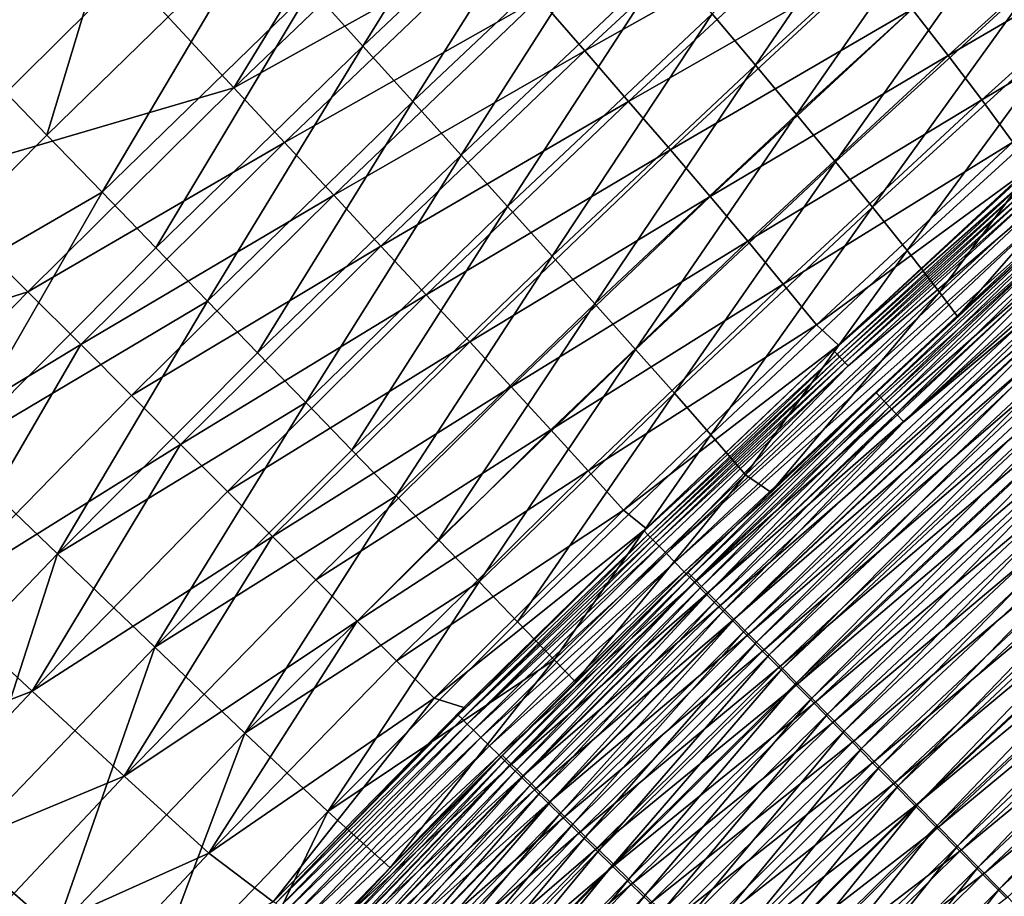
# Model space of a CAD drawing. Header units: metres. Extents: x -1 to 1402, y -1402 to 1.
# Tile 184 of 256: x 330 to 378, y -360 to -317. Entities that reach past the tile are written whole.
import ezdxf

# ---------------------------------------------------------------- set-up
doc = ezdxf.new("R2010")
doc.units = ezdxf.units.M

msp = doc.modelspace()

# ---------------------------------------------------------------- linework, layer by layer
at = {"layer": 'None0'}
for points in [[(344.013672, -315.056915, -171.683777), (346.572144, -317.906158, -199.62941), (354.516296, -305.131409, -171.711655)], [(346.572144, -317.906158, -199.62941), (356.975952, -308.079315, -199.659653), (354.516296, -305.131409, -171.711655)], [(335.882446, -305.911194, -87.991936), (325.167816, -316.358795, -87.975571), (330.919159, -322.317566, -143.732681)], [(335.882446, -305.911194, -87.991936), (330.919159, -322.317566, -143.732681), (341.37677, -312.108093, -143.758804)], [(348.050415, -307.12262, -172.128601), (340.185028, -319.972504, -200.031616), (334.899536, -314.257507, -144.188202)], [(348.050415, -307.12262, -172.128601), (350.551483, -310.029449, -200.063629), (340.185028, -319.972504, -200.031616)], [(374.181641, -306.905365, -283.631592), (363.890289, -316.307709, -283.601379), (366.022156, -318.849304, -311.605499)], [(366.022156, -318.849304, -311.605499), (376.232361, -309.526855, -311.634613), (374.181641, -306.905365, -283.631592)], [(329.297455, -308.153992, -88.448021), (334.899536, -314.257507, -144.188202), (318.621613, -318.712891, -88.432182)], [(356.975952, -308.079315, -199.659653), (346.572144, -317.906158, -199.62941), (349.048889, -320.656372, -227.593948)], [(349.048889, -320.656372, -227.593948), (359.361816, -310.923889, -227.625671), (356.975952, -308.079315, -199.659653)], [(355.318848, -315.538788, -255.986374), (367.838165, -308.620697, -284.001953), (357.575714, -318.143311, -283.969574)], [(367.838165, -308.620697, -284.001953), (369.922211, -311.205597, -311.993439), (357.575714, -318.143311, -283.969574)], [(368.058624, -321.292358, -339.617035), (376.232361, -309.526855, -311.634613), (366.022156, -318.849304, -311.605499)], [(376.232361, -309.526855, -311.634613), (368.058624, -321.292358, -339.617035), (378.187592, -312.048309, -339.644287)], [(375.572968, -318.370758, -395.969177), (373.796234, -316.078888, -367.981079), (385.651276, -309.29248, -395.989105)], [(375.572968, -318.370758, -395.969177), (385.651276, -309.29248, -395.989105), (387.219818, -311.564392, -423.972809)], [(350.551483, -310.029449, -200.063629), (352.975891, -312.834503, -228.016891), (340.185028, -319.972504, -200.031616)], [(351.440582, -323.308105, -255.57489), (359.361816, -310.923889, -227.625671), (349.048889, -320.656372, -227.593948)], [(361.668396, -313.666321, -255.607224), (359.361816, -310.923889, -227.625671), (351.440582, -323.308105, -255.57489)], [(357.575714, -318.143311, -283.969574), (369.922211, -311.205597, -311.993439), (359.74173, -320.648987, -311.962097)], [(369.922211, -311.205597, -311.993439), (371.910461, -313.691101, -339.98819), (359.74173, -320.648987, -311.962097)], [(377.234497, -320.569092, -423.957916), (375.572968, -318.370758, -395.969177), (387.219818, -311.564392, -423.972809)], [(387.219818, -311.564392, -423.972809), (388.660065, -313.74704, -451.964447), (377.234497, -320.569092, -423.957916)], [(341.37677, -312.108093, -143.758804), (330.919159, -322.317566, -143.732681), (333.664246, -325.156281, -171.654205)], [(341.37677, -312.108093, -143.758804), (333.664246, -325.156281, -171.654205), (344.013672, -315.056915, -171.683777)], [(378.187592, -312.048309, -339.644287), (368.058624, -321.292358, -339.617035), (369.994476, -323.638214, -367.634369)], [(369.994476, -323.638214, -367.634369), (380.040161, -314.47171, -367.658966), (378.187592, -312.048309, -339.644287)], [(352.975891, -312.834503, -228.016891), (342.702148, -322.684326, -227.983154), (340.185028, -319.972504, -200.031616)], [(352.975891, -312.834503, -228.016891), (355.318848, -315.538788, -255.986374), (342.702148, -322.684326, -227.983154)], [(353.743866, -325.861847, -283.569336), (361.668396, -313.666321, -255.607224), (351.440582, -323.308105, -255.57489)], [(353.743866, -325.861847, -283.569336), (363.890289, -316.307709, -283.601379), (361.668396, -313.666321, -255.607224)], [(359.74173, -320.648987, -311.962097), (371.910461, -313.691101, -339.98819), (361.812195, -323.056763, -339.958923)], [(371.910461, -313.691101, -339.98819), (373.796234, -316.078888, -367.981079), (361.812195, -323.056763, -339.958923)], [(388.660065, -313.74704, -451.964447), (378.774811, -322.676422, -451.954773), (377.234497, -320.569092, -423.957916)], [(334.899536, -314.257507, -144.188202), (324.487061, -324.579193, -144.161026), (318.621613, -318.712891, -88.432182)], [(334.899536, -314.257507, -144.188202), (340.185028, -319.972504, -200.031616), (324.487061, -324.579193, -144.161026)], [(371.824493, -325.888214, -395.656616), (380.040161, -314.47171, -367.658966), (369.994476, -323.638214, -367.634369)], [(371.824493, -325.888214, -395.656616), (381.782959, -316.799133, -395.677826), (380.040161, -314.47171, -367.658966)], [(333.664246, -325.156281, -171.654205), (336.320343, -327.900574, -199.597351), (344.013672, -315.056915, -171.683777)], [(336.320343, -327.900574, -199.597351), (346.572144, -317.906158, -199.62941), (344.013672, -315.056915, -171.683777)], [(355.318848, -315.538788, -255.986374), (345.13208, -325.299286, -255.951797), (342.702148, -322.684326, -227.983154)], [(355.318848, -315.538788, -255.986374), (357.575714, -318.143311, -283.969574), (345.13208, -325.299286, -255.951797)], [(361.812195, -323.056763, -339.958923), (373.796234, -316.078888, -367.981079), (363.782379, -325.367554, -367.9552)], [(363.782379, -325.367554, -367.9552), (373.796234, -316.078888, -367.981079), (375.572968, -318.370758, -395.969177)], [(325.167816, -316.358795, -87.975571), (320.618439, -332.712006, -143.704773), (330.919159, -322.317566, -143.732681)], [(355.955475, -328.318115, -311.574524), (363.890289, -316.307709, -283.601379), (353.743866, -325.861847, -283.569336)], [(363.890289, -316.307709, -283.601379), (355.955475, -328.318115, -311.574524), (366.022156, -318.849304, -311.605499)], [(373.543335, -328.043549, -423.679688), (381.782959, -316.799133, -395.677826), (371.824493, -325.888214, -395.656616)], [(373.543335, -328.043549, -423.679688), (383.408752, -319.03241, -423.696747), (381.782959, -316.799133, -395.677826)], [(338.886444, -330.550354, -227.560333), (346.572144, -317.906158, -199.62941), (336.320343, -327.900574, -199.597351)], [(346.572144, -317.906158, -199.62941), (338.886444, -330.550354, -227.560333), (349.048889, -320.656372, -227.593948)], [(357.575714, -318.143311, -283.969574), (347.472198, -327.817627, -283.935059), (345.13208, -325.299286, -255.951797)], [(357.575714, -318.143311, -283.969574), (359.74173, -320.648987, -311.962097), (347.472198, -327.817627, -283.935059)], [(365.647675, -327.582458, -395.947968), (363.782379, -325.367554, -367.9552), (375.572968, -318.370758, -395.969177)], [(365.647675, -327.582458, -395.947968), (375.572968, -318.370758, -395.969177), (377.234497, -320.569092, -423.957916)], [(366.022156, -318.849304, -311.605499), (355.955475, -328.318115, -311.574524), (358.072205, -330.677521, -339.588043)], [(358.072205, -330.677521, -339.588043), (368.058624, -321.292358, -339.617035), (366.022156, -318.849304, -311.605499)], [(375.145569, -330.105072, -451.696075), (383.408752, -319.03241, -423.696747), (373.543335, -328.043549, -423.679688)], [(375.145569, -330.105072, -451.696075), (384.910156, -321.173065, -451.708038), (383.408752, -319.03241, -423.696747)], [(340.185028, -319.972504, -200.031616), (329.98584, -330.083282, -199.99765), (324.487061, -324.579193, -144.161026)], [(340.185028, -319.972504, -200.031616), (342.702148, -322.684326, -227.983154), (329.98584, -330.083282, -199.99765)], [(349.048889, -320.656372, -227.593948), (338.886444, -330.550354, -227.560333), (341.361511, -333.105438, -255.540649)], [(341.361511, -333.105438, -255.540649), (351.440582, -323.308105, -255.57489), (349.048889, -320.656372, -227.593948)], [(359.74173, -320.648987, -311.962097), (349.71994, -330.239563, -311.928589), (347.472198, -327.817627, -283.935059)], [(359.74173, -320.648987, -311.962097), (361.812195, -323.056763, -339.958923), (349.71994, -330.239563, -311.928589)], [(367.4039, -329.702972, -423.942108), (365.647675, -327.582458, -395.947968), (377.234497, -320.569092, -423.957916)], [(377.234497, -320.569092, -423.957916), (378.774811, -322.676422, -451.954773), (367.4039, -329.702972, -423.942108)], [(360.090881, -332.940765, -367.608185), (368.058624, -321.292358, -339.617035), (358.072205, -330.677521, -339.588043)], [(368.058624, -321.292358, -339.617035), (360.090881, -332.940765, -367.608185), (369.994476, -323.638214, -367.634369)], [(376.042328, -331.304321, -468.509338), (384.910156, -321.173065, -451.708038), (375.145569, -330.105072, -451.696075)], [(376.042328, -331.304321, -468.509338), (385.651398, -322.499664, -468.496552), (384.910156, -321.173065, -451.708038)], [(330.919159, -322.317566, -143.732681), (320.618439, -332.712006, -143.704773), (333.664246, -325.156281, -171.654205)], [(342.702148, -322.684326, -227.983154), (332.596405, -332.69751, -227.947357), (329.98584, -330.083282, -199.99765)], [(342.702148, -322.684326, -227.983154), (345.13208, -325.299286, -255.951797), (332.596405, -332.69751, -227.947357)], [(378.774811, -322.676422, -451.954773), (369.046967, -331.730896, -451.944641), (367.4039, -329.702972, -423.942108)], [(369.046967, -331.730896, -451.944641), (378.774811, -322.676422, -451.954773), (379.491302, -324.059418, -468.760834)], [(385.651398, -322.499664, -468.496552), (376.042328, -331.304321, -468.509338), (381.484528, -326.338593, -470.092743)], [(343.744476, -335.565735, -283.535339), (351.440582, -323.308105, -255.57489), (341.361511, -333.105438, -255.540649)], [(343.744476, -335.565735, -283.535339), (353.743866, -325.861847, -283.569336), (351.440582, -323.308105, -255.57489)], [(361.812195, -323.056763, -339.958923), (351.872681, -332.565186, -339.927704), (349.71994, -330.239563, -311.928589)], [(361.812195, -323.056763, -339.958923), (363.782379, -325.367554, -367.9552), (351.872681, -332.565186, -339.927704)], [(369.994476, -323.638214, -367.634369), (360.090881, -332.940765, -367.608185), (362.008423, -335.108459, -395.633942)], [(362.008423, -335.108459, -395.633942), (371.824493, -325.888214, -395.656616), (369.994476, -323.638214, -367.634369)], [(370.144348, -332.726868, -468.775665), (369.046967, -331.730896, -451.944641), (379.491302, -324.059418, -468.760834)], [(379.415771, -324.200348, -470.489136), (369.884521, -332.984619, -470.501831), (379.491302, -324.059418, -468.760834)], [(379.491302, -324.059418, -468.760834), (369.884521, -332.984619, -470.501831), (370.144348, -332.726868, -468.775665)], [(369.884521, -332.984619, -470.501831), (379.415771, -324.200348, -470.489136), (379.601318, -324.401917, -472.226868)], [(324.487061, -324.579193, -144.161026), (329.98584, -330.083282, -199.99765), (314.2453, -335.077942, -144.132339)], [(379.601318, -324.401917, -472.226868), (370.07373, -333.183472, -472.239044), (369.884521, -332.984619, -470.501831)], [(379.714661, -324.525024, -473.091705), (370.07373, -333.183472, -472.239044), (379.601318, -324.401917, -472.226868)], [(370.07373, -333.183472, -472.239044), (379.714661, -324.525024, -473.091705), (370.18924, -333.30484, -473.103577)], [(370.18924, -333.30484, -473.103577), (379.714661, -324.525024, -473.091705), (379.841553, -324.662872, -473.953064)], [(379.841553, -324.662872, -473.953064), (370.318604, -333.440735, -473.964691), (370.18924, -333.30484, -473.103577)], [(379.981964, -324.815338, -474.810455), (370.318604, -333.440735, -473.964691), (379.841553, -324.662872, -473.953064)], [(379.981964, -324.815338, -474.810455), (370.461639, -333.591034, -474.821777), (370.318604, -333.440735, -473.964691)], [(380.135742, -324.982361, -475.66333), (370.461639, -333.591034, -474.821777), (379.981964, -324.815338, -474.810455)], [(320.618439, -332.712006, -143.704773), (326.227692, -338.068817, -199.563156), (333.664246, -325.156281, -171.654205)], [(326.227692, -338.068817, -199.563156), (336.320343, -327.900574, -199.597351), (333.664246, -325.156281, -171.654205)], [(345.13208, -325.299286, -255.951797), (335.113892, -335.219055, -255.915115), (332.596405, -332.69751, -227.947357)], [(345.13208, -325.299286, -255.951797), (347.472198, -327.817627, -283.935059), (335.113892, -335.219055, -255.915115)], [(380.883057, -325.793915, -479.018677), (361.614441, -343.060913, -477.379089), (380.483154, -325.35965, -477.353333)], [(380.483154, -325.35965, -477.353333), (361.614441, -343.060913, -477.379089), (370.618347, -333.755615, -475.674377)], [(380.135742, -324.982361, -475.66333), (370.618347, -333.755615, -475.674377), (370.461639, -333.591034, -474.821777)], [(380.483154, -325.35965, -477.353333), (370.618347, -333.755615, -475.674377), (380.135742, -324.982361, -475.66333)], [(363.782379, -325.367554, -367.9552), (353.927826, -334.794739, -367.927612), (351.872681, -332.565186, -339.927704)], [(353.927826, -334.794739, -367.927612), (363.782379, -325.367554, -367.9552), (365.647675, -327.582458, -395.947968)], [(380.883057, -325.793915, -479.018677), (362.02948, -343.481995, -479.042999), (361.614441, -343.060913, -477.379089)], [(381.334717, -326.284393, -480.655029), (362.02948, -343.481995, -479.042999), (380.883057, -325.793915, -479.018677)], [(346.034332, -337.931091, -311.541718), (353.743866, -325.861847, -283.569336), (343.744476, -335.565735, -283.535339)], [(346.034332, -337.931091, -311.541718), (355.955475, -328.318115, -311.574524), (353.743866, -325.861847, -283.569336)], [(363.821533, -337.181183, -423.661346), (371.824493, -325.888214, -395.656616), (362.008423, -335.108459, -395.633942)], [(381.334717, -326.284393, -480.655029), (362.498077, -343.957397, -480.677887), (362.02948, -343.481995, -479.042999)], [(381.837463, -326.830292, -482.258026), (362.498077, -343.957397, -480.677887), (381.334717, -326.284393, -480.655029)], [(363.821533, -337.181183, -423.661346), (373.543335, -328.043549, -423.679688), (371.824493, -325.888214, -395.656616)], [(372.172028, -335.262573, -471.704529), (381.484528, -326.338593, -470.092743), (371.997772, -335.079407, -470.104401)], [(381.484528, -326.338593, -470.092743), (376.042328, -331.304321, -468.509338), (371.997772, -335.079407, -470.104401)], [(381.655426, -326.524261, -471.69339), (381.484528, -326.338593, -470.092743), (372.172028, -335.262573, -471.704529)], [(372.397522, -335.499542, -473.294006), (381.655426, -326.524261, -471.69339), (372.172028, -335.262573, -471.704529)], [(381.876648, -326.764648, -473.283356), (381.655426, -326.524261, -471.69339), (372.397522, -335.499542, -473.294006)], [(372.673584, -335.789612, -474.868805), (381.876648, -326.764648, -473.283356), (372.397522, -335.499542, -473.294006)], [(382.147583, -327.05896, -474.858704), (381.876648, -326.764648, -473.283356), (372.673584, -335.789612, -474.868805)], [(381.837463, -326.830292, -482.258026), (363.019531, -344.486389, -482.279419), (362.498077, -343.957397, -480.677887)], [(382.390381, -327.430664, -483.823547), (363.019531, -344.486389, -482.279419), (381.837463, -326.830292, -482.258026)], [(372.999512, -336.13205, -476.424896), (382.147583, -327.05896, -474.858704), (372.673584, -335.789612, -474.868805)], [(382.467529, -327.406494, -476.415344), (382.147583, -327.05896, -474.858704), (372.999512, -336.13205, -476.424896)], [(355.882843, -336.928467, -395.925415), (353.927826, -334.794739, -367.927612), (365.647675, -327.582458, -395.947968)], [(355.882843, -336.928467, -395.925415), (365.647675, -327.582458, -395.947968), (367.4039, -329.702972, -423.942108)], [(382.390381, -327.430664, -483.823547), (363.592926, -345.068054, -483.843475), (363.019531, -344.486389, -482.279419)], [(382.992065, -328.083954, -485.34848), (363.592926, -345.068054, -483.843475), (382.390381, -327.430664, -483.823547)], [(373.374664, -336.526154, -477.958313), (382.467529, -327.406494, -476.415344), (372.999512, -336.13205, -476.424896)], [(382.835846, -327.806519, -477.94928), (382.467529, -327.406494, -476.415344), (373.374664, -336.526154, -477.958313)], [(326.227692, -338.068817, -199.563156), (338.886444, -330.550354, -227.560333), (336.320343, -327.900574, -199.597351)], [(347.472198, -327.817627, -283.935059), (337.537933, -337.647339, -283.898407), (335.113892, -335.219055, -255.915115)], [(347.472198, -327.817627, -283.935059), (349.71994, -330.239563, -311.928589), (337.537933, -337.647339, -283.898407)], [(363.592926, -345.068054, -483.843475), (382.992065, -328.083954, -485.34848), (364.216797, -345.700867, -485.366943)], [(365.526855, -339.15918, -451.683167), (373.543335, -328.043549, -423.679688), (363.821533, -337.181183, -423.661346)], [(364.216797, -345.700867, -485.366943), (382.992065, -328.083954, -485.34848), (383.6409, -328.788452, -486.829926)], [(383.251831, -328.258362, -479.456512), (364.497742, -345.847778, -479.477448), (364.977966, -346.335114, -480.952606)], [(364.497742, -345.847778, -479.477448), (383.251831, -328.258362, -479.456512), (373.374664, -336.526154, -477.958313)], [(383.714844, -328.76123, -480.933044), (383.251831, -328.258362, -479.456512), (364.977966, -346.335114, -480.952606)], [(365.526855, -339.15918, -451.683167), (375.145569, -330.105072, -451.696075), (373.543335, -328.043549, -423.679688)], [(383.251831, -328.258362, -479.456512), (382.835846, -327.806519, -477.94928), (373.374664, -336.526154, -477.958313)], [(348.230194, -340.201477, -339.557281), (355.955475, -328.318115, -311.574524), (346.034332, -337.931091, -311.541718)], [(355.955475, -328.318115, -311.574524), (348.230194, -340.201477, -339.557281), (358.072205, -330.677521, -339.588043)], [(364.977966, -346.335114, -480.952606), (365.506042, -346.870941, -482.39325), (383.714844, -328.76123, -480.933044)], [(365.506042, -346.870941, -482.39325), (384.22406, -329.31427, -482.375031), (383.714844, -328.76123, -480.933044)], [(383.6409, -328.788452, -486.829926), (364.889465, -346.383209, -486.846954), (364.216797, -345.700867, -485.366943)], [(384.335358, -329.54248, -488.265045), (364.889465, -346.383209, -486.846954), (383.6409, -328.788452, -486.829926)], [(357.735687, -338.967163, -423.925476), (355.882843, -336.928467, -395.925415), (367.4039, -329.702972, -423.942108)], [(367.4039, -329.702972, -423.942108), (369.046967, -331.730896, -451.944641), (357.735687, -338.967163, -423.925476)], [(384.335358, -329.54248, -488.265045), (365.609344, -347.113403, -488.28064), (364.889465, -346.383209, -486.846954)], [(384.22406, -329.31427, -482.375031), (365.506042, -346.870941, -482.39325), (366.080597, -347.453918, -483.796509)], [(385.073853, -330.344269, -489.650909), (365.609344, -347.113403, -488.28064), (384.335358, -329.54248, -488.265045)], [(384.778198, -329.916077, -483.779633), (384.22406, -329.31427, -482.375031), (366.080597, -347.453918, -483.796509)], [(329.98584, -330.083282, -199.99765), (319.961212, -340.363098, -199.961777), (314.2453, -335.077942, -144.132339)], [(329.98584, -330.083282, -199.99765), (332.596405, -332.69751, -227.947357), (319.961212, -340.363098, -199.961777)], [(349.71994, -330.239563, -311.928589), (339.868164, -339.98172, -311.893036), (337.537933, -337.647339, -283.898407)], [(349.71994, -330.239563, -311.928589), (351.872681, -332.565186, -339.927704), (339.868164, -339.98172, -311.893036)], [(366.796875, -340.017853, -468.524506), (375.145569, -330.105072, -451.696075), (365.526855, -339.15918, -451.683167)], [(384.778198, -329.916077, -483.779633), (366.080597, -347.453918, -483.796509), (366.700104, -348.082489, -485.15976)], [(385.375763, -330.565063, -485.144196), (384.778198, -329.916077, -483.779633), (366.700104, -348.082489, -485.15976)], [(366.796875, -340.017853, -468.524506), (376.042328, -331.304321, -468.509338), (375.145569, -330.105072, -451.696075)], [(331.443115, -343.066345, -255.504135), (338.886444, -330.550354, -227.560333), (326.227692, -338.068817, -199.563156)], [(338.886444, -330.550354, -227.560333), (331.443115, -343.066345, -255.504135), (341.361511, -333.105438, -255.540649)], [(358.072205, -330.677521, -339.588043), (348.230194, -340.201477, -339.557281), (350.331177, -342.376892, -367.580353)], [(350.331177, -342.376892, -367.580353), (360.090881, -332.940765, -367.608185), (358.072205, -330.677521, -339.588043)], [(385.073853, -330.344269, -489.650909), (366.374786, -347.889771, -489.665161), (365.609344, -347.113403, -488.28064)], [(385.854767, -331.192139, -490.984711), (366.374786, -347.889771, -489.665161), (385.073853, -330.344269, -489.650909)], [(385.375763, -330.565063, -485.144196), (366.700104, -348.082489, -485.15976), (367.363068, -348.755157, -486.480316)], [(386.01535, -331.259644, -486.466034), (385.375763, -330.565063, -485.144196), (367.363068, -348.755157, -486.480316)], [(385.854767, -331.192139, -490.984711), (367.184174, -348.710724, -490.99762), (366.374786, -347.889771, -489.665161)], [(386.676575, -332.084412, -492.26355), (367.184174, -348.710724, -490.99762), (385.854767, -331.192139, -490.984711)], [(371.997772, -335.079407, -470.104401), (376.042328, -331.304321, -468.509338), (366.796875, -340.017853, -468.524506)], [(367.363068, -348.755157, -486.480316), (368.068024, -349.470398, -487.755585), (386.01535, -331.259644, -486.466034)], [(368.068024, -349.470398, -487.755585), (386.695496, -331.99826, -487.742584), (386.01535, -331.259644, -486.466034)], [(369.046967, -331.730896, -451.944641), (359.484314, -340.911621, -451.934021), (357.735687, -338.967163, -423.925476)], [(359.484314, -340.911621, -451.934021), (369.046967, -331.730896, -451.944641), (370.144348, -332.726868, -468.775665)], [(367.184174, -348.710724, -490.99762), (386.676575, -332.084412, -492.26355), (368.035858, -349.574554, -492.275146)], [(368.035858, -349.574554, -492.275146), (386.676575, -332.084412, -492.26355), (387.537689, -333.019318, -493.484558)], [(386.695496, -331.99826, -487.742584), (368.068024, -349.470398, -487.755585), (368.813416, -350.226654, -488.98288)], [(387.414734, -332.779327, -488.97113), (386.695496, -331.99826, -487.742584), (368.813416, -350.226654, -488.98288)], [(351.872681, -332.565186, -339.927704), (342.104248, -342.221588, -339.894531), (339.868164, -339.98172, -311.893036)], [(351.872681, -332.565186, -339.927704), (353.927826, -334.794739, -367.927612), (342.104248, -342.221588, -339.894531)], [(332.596405, -332.69751, -227.947357), (325.273682, -345.301147, -255.876389), (319.961212, -340.363098, -199.961777)], [(332.596405, -332.69751, -227.947357), (335.113892, -335.219055, -255.915115), (325.273682, -345.301147, -255.876389)], [(331.443115, -343.066345, -255.504135), (343.744476, -335.565735, -283.535339), (341.361511, -333.105438, -255.540649)], [(352.336426, -344.457336, -395.609802), (360.090881, -332.940765, -367.608185), (350.331177, -342.376892, -367.580353)], [(360.090881, -332.940765, -367.608185), (352.336426, -344.457336, -395.609802), (362.008423, -335.108459, -395.633942)], [(360.608032, -341.823029, -468.794342), (359.484314, -340.911621, -451.934021), (370.144348, -332.726868, -468.775665)], [(369.884521, -332.984619, -470.501831), (360.50531, -341.935333, -470.520386), (370.144348, -332.726868, -468.775665)], [(370.144348, -332.726868, -468.775665), (360.50531, -341.935333, -470.520386), (360.608032, -341.823029, -468.794342)], [(370.07373, -333.183472, -472.239044), (360.50531, -341.935333, -470.520386), (369.884521, -332.984619, -470.501831)], [(368.035858, -349.574554, -492.275146), (387.537689, -333.019318, -493.484558), (368.928223, -350.479614, -493.494873)], [(387.414734, -332.779327, -488.97113), (368.813416, -350.226654, -488.98288), (369.597778, -351.022461, -490.159607)], [(368.928223, -350.479614, -493.494873), (387.537689, -333.019318, -493.484558), (388.436462, -333.995087, -494.644958)], [(388.1716, -333.601257, -490.149017), (387.414734, -332.779327, -488.97113), (369.597778, -351.022461, -490.159607)], [(360.698456, -342.131409, -472.256836), (360.50531, -341.935333, -470.520386), (370.07373, -333.183472, -472.239044)], [(360.698456, -342.131409, -472.256836), (370.07373, -333.183472, -472.239044), (370.18924, -333.30484, -473.103577)], [(370.18924, -333.30484, -473.103577), (360.816284, -342.251007, -473.120972), (360.698456, -342.131409, -472.256836)], [(370.318604, -333.440735, -473.964691), (360.816284, -342.251007, -473.120972), (370.18924, -333.30484, -473.103577)], [(370.318604, -333.440735, -473.964691), (360.948181, -342.384857, -473.981659), (360.816284, -342.251007, -473.120972)], [(370.461639, -333.591034, -474.821777), (360.948181, -342.384857, -473.981659), (370.318604, -333.440735, -473.964691)], [(370.461639, -333.591034, -474.821777), (361.094055, -342.532898, -474.838348), (360.948181, -342.384857, -473.981659)], [(370.618347, -333.755615, -475.674377), (361.094055, -342.532898, -474.838348), (370.461639, -333.591034, -474.821777)], [(388.1716, -333.601257, -490.149017), (369.597778, -351.022461, -490.159607), (370.419617, -351.856232, -491.283081)], [(388.1716, -333.601257, -490.149017), (370.419617, -351.856232, -491.283081), (388.964691, -334.462494, -491.273651)], [(370.618347, -333.755615, -475.674377), (361.253754, -342.694977, -475.690521), (361.094055, -342.532898, -474.838348)], [(361.614441, -343.060913, -477.379089), (361.253754, -342.694977, -475.690521), (370.618347, -333.755615, -475.674377)], [(368.928223, -350.479614, -493.494873), (388.436462, -333.995087, -494.644958), (369.859528, -351.424194, -494.654083)], [(369.859528, -351.424194, -494.654083), (388.436462, -333.995087, -494.644958), (389.37085, -335.009521, -495.742584)], [(388.964691, -334.462494, -491.273651), (370.419617, -351.856232, -491.283081), (371.277313, -352.72641, -492.3508)], [(388.964691, -334.462494, -491.273651), (371.277313, -352.72641, -492.3508), (389.792419, -335.361359, -492.342499)], [(353.927826, -334.794739, -367.927612), (344.245789, -344.366302, -367.898346), (342.104248, -342.221588, -339.894531)], [(344.245789, -344.366302, -367.898346), (353.927826, -334.794739, -367.927612), (355.882843, -336.928467, -395.925415)], [(362.008423, -335.108459, -395.633942), (352.336426, -344.457336, -395.609802), (354.244995, -346.442688, -423.641754)], [(354.244995, -346.442688, -423.641754), (363.821533, -337.181183, -423.661346), (362.008423, -335.108459, -395.633942)], [(371.997772, -335.079407, -470.104401), (366.796875, -340.017853, -468.524506), (362.662567, -343.985077, -470.121399)], [(371.997772, -335.079407, -470.104401), (362.662567, -343.985077, -470.121399), (362.840424, -344.16568, -471.720825)], [(372.172028, -335.262573, -471.704529), (371.997772, -335.079407, -470.104401), (362.840424, -344.16568, -471.720825)], [(369.859528, -351.424194, -494.654083), (389.37085, -335.009521, -495.742584), (370.827728, -352.406189, -495.750549)], [(370.827728, -352.406189, -495.750549), (389.37085, -335.009521, -495.742584), (390.338806, -336.060425, -496.775391)], [(335.113892, -335.219055, -255.915115), (337.537933, -337.647339, -283.898407), (325.273682, -345.301147, -255.876389)], [(336.275574, -347.69812, -311.506714), (343.744476, -335.565735, -283.535339), (331.443115, -343.066345, -255.504135)], [(336.275574, -347.69812, -311.506714), (346.034332, -337.931091, -311.541718), (343.744476, -335.565735, -283.535339)], [(372.172028, -335.262573, -471.704529), (362.840424, -344.16568, -471.720825), (363.070404, -344.39917, -473.30957)], [(363.070404, -344.39917, -473.30957), (372.397522, -335.499542, -473.294006), (372.172028, -335.262573, -471.704529)], [(372.397522, -335.499542, -473.294006), (363.070404, -344.39917, -473.30957), (363.351837, -344.684814, -474.883606)], [(372.673584, -335.789612, -474.868805), (372.397522, -335.499542, -473.294006), (363.351837, -344.684814, -474.883606)], [(389.792419, -335.361359, -492.342499), (371.277313, -352.72641, -492.3508), (372.168976, -353.631012, -493.360748)], [(372.168976, -353.631012, -493.360748), (390.652985, -336.295868, -493.353516), (389.792419, -335.361359, -492.342499)], [(363.351837, -344.684814, -474.883606), (363.68399, -345.021942, -476.438934), (372.673584, -335.789612, -474.868805)], [(363.68399, -345.021942, -476.438934), (372.999512, -336.13205, -476.424896), (372.673584, -335.789612, -474.868805)], [(370.827728, -352.406189, -495.750549), (390.338806, -336.060425, -496.775391), (371.830688, -353.42337, -496.782257)], [(371.830688, -353.42337, -496.782257), (390.338806, -336.060425, -496.775391), (391.338287, -337.145508, -497.741241)], [(372.999512, -336.13205, -476.424896), (363.68399, -345.021942, -476.438934), (364.066193, -345.409851, -477.971558)], [(373.374664, -336.526154, -477.958313), (372.999512, -336.13205, -476.424896), (364.066193, -345.409851, -477.971558)], [(364.066193, -345.409851, -477.971558), (364.497742, -345.847778, -479.477448), (373.374664, -336.526154, -477.958313)], [(373.092651, -354.568115, -494.311005), (390.652985, -336.295868, -493.353516), (372.168976, -353.631012, -493.360748)], [(390.652985, -336.295868, -493.353516), (373.092651, -354.568115, -494.311005), (391.544495, -337.263947, -494.304779)], [(346.29248, -346.415375, -395.90155), (344.245789, -344.366302, -367.898346), (355.882843, -336.928467, -395.925415)], [(346.29248, -346.415375, -395.90155), (355.882843, -336.928467, -395.925415), (357.735687, -338.967163, -423.925476)], [(356.055725, -348.332611, -451.66925), (363.821533, -337.181183, -423.661346), (354.244995, -346.442688, -423.641754)], [(356.055725, -348.332611, -451.66925), (365.526855, -339.15918, -451.683167), (363.821533, -337.181183, -423.661346)], [(371.830688, -353.42337, -496.782257), (391.338287, -337.145508, -497.741241), (372.866211, -354.473633, -497.747101)], [(372.866211, -354.473633, -497.747101), (391.338287, -337.145508, -497.741241), (392.367157, -338.262512, -498.638153)], [(391.544495, -337.263947, -494.304779), (373.092651, -354.568115, -494.311005), (374.046356, -355.535614, -495.199707)], [(391.544495, -337.263947, -494.304779), (374.046356, -355.535614, -495.199707), (392.464966, -338.263519, -495.194397)], [(337.537933, -337.647339, -283.898407), (330.19809, -349.880219, -311.855469), (325.273682, -345.301147, -255.876389)], [(337.537933, -337.647339, -283.898407), (339.868164, -339.98172, -311.893036), (330.19809, -349.880219, -311.855469)], [(336.275574, -347.69812, -311.506714), (348.230194, -340.201477, -339.557281), (346.034332, -337.931091, -311.541718)], [(321.715851, -353.215027, -255.4646), (331.443115, -343.066345, -255.504135), (326.227692, -338.068817, -199.563156)], [(372.866211, -354.473633, -497.747101), (392.367157, -338.262512, -498.638153), (373.93219, -355.554749, -498.643036)], [(373.93219, -355.554749, -498.643036), (392.367157, -338.262512, -498.638153), (393.42334, -339.40921, -499.463989)], [(392.464966, -338.263519, -495.194397), (374.046356, -355.535614, -495.199707), (375.028076, -356.531586, -496.024933)], [(392.464966, -338.263519, -495.194397), (375.028076, -356.531586, -496.024933), (393.412537, -339.29248, -496.020508)], [(348.244476, -348.368652, -423.907959), (346.29248, -346.415375, -395.90155), (357.735687, -338.967163, -423.925476)], [(357.735687, -338.967163, -423.925476), (359.484314, -340.911621, -451.934021), (348.244476, -348.368652, -423.907959)], [(357.107941, -349.415375, -468.545013), (365.526855, -339.15918, -451.683167), (356.055725, -348.332611, -451.66925)], [(357.107941, -349.415375, -468.545013), (366.796875, -340.017853, -468.524506), (365.526855, -339.15918, -451.683167)], [(373.93219, -355.554749, -498.643036), (393.42334, -339.40921, -499.463989), (375.026459, -356.664551, -499.467987)], [(375.026459, -356.664551, -499.467987), (393.42334, -339.40921, -499.463989), (394.504822, -340.583282, -500.216705)], [(393.412537, -339.29248, -496.020508), (375.028076, -356.531586, -496.024933), (376.035858, -357.553955, -496.78476)], [(394.385315, -340.348816, -496.781128), (393.412537, -339.29248, -496.020508), (376.035858, -357.553955, -496.78476)], [(339.868164, -339.98172, -311.893036), (342.104248, -342.221588, -339.894531), (330.19809, -349.880219, -311.855469)], [(340.736725, -351.958069, -367.550598), (348.230194, -340.201477, -339.557281), (336.275574, -347.69812, -311.506714)], [(348.230194, -340.201477, -339.557281), (340.736725, -351.958069, -367.550598), (350.331177, -342.376892, -367.580353)], [(366.796875, -340.017853, -468.524506), (357.107941, -349.415375, -468.545013), (362.662567, -343.985077, -470.121399)], [(377.067688, -358.600739, -497.477325), (394.385315, -340.348816, -496.781128), (376.035858, -357.553955, -496.78476)], [(377.067688, -358.600739, -497.477325), (395.381317, -341.430359, -497.474426), (394.385315, -340.348816, -496.781128)], [(359.484314, -340.911621, -451.934021), (350.101929, -350.226135, -451.922913), (348.244476, -348.368652, -423.907959)], [(350.101929, -350.226135, -451.922913), (359.484314, -340.911621, -451.934021), (360.608032, -341.823029, -468.794342)], [(375.026459, -356.664551, -499.467987), (394.504822, -340.583282, -500.216705), (376.146881, -357.800842, -500.21991)], [(376.146881, -357.800842, -500.21991), (394.504822, -340.583282, -500.216705), (395.609467, -341.782562, -500.894226)], [(378.121643, -359.669952, -498.100708), (395.381317, -341.430359, -497.474426), (377.067688, -358.600739, -497.477325)], [(378.121643, -359.669952, -498.100708), (396.398682, -342.535095, -498.09848), (395.381317, -341.430359, -497.474426)], [(351.583008, -350.682831, -468.817627), (350.101929, -350.226135, -451.922913), (360.608032, -341.823029, -468.794342)], [(360.50531, -341.935333, -470.520386), (351.292816, -351.064545, -470.545959), (360.608032, -341.823029, -468.794342)], [(360.608032, -341.823029, -468.794342), (351.292816, -351.064545, -470.545959), (351.583008, -350.682831, -468.817627)], [(360.698456, -342.131409, -472.256836), (351.292816, -351.064545, -470.545959), (360.50531, -341.935333, -470.520386)], [(376.146881, -357.800842, -500.21991), (395.609467, -341.782562, -500.894226), (377.29126, -358.961456, -500.896729)], [(377.29126, -358.961456, -500.896729), (395.609467, -341.782562, -500.894226), (396.735046, -343.004547, -501.494751)], [(342.104248, -342.221588, -339.894531), (334.749878, -354.088501, -367.867432), (330.19809, -349.880219, -311.855469)], [(342.104248, -342.221588, -339.894531), (344.245789, -344.366302, -367.898346), (334.749878, -354.088501, -367.867432)], [(340.736725, -351.958069, -367.550598), (352.336426, -344.457336, -395.609802), (350.331177, -342.376892, -367.580353)], [(351.490173, -351.257782, -472.281342), (351.292816, -351.064545, -470.545959), (360.698456, -342.131409, -472.256836)], [(360.816284, -342.251007, -473.120972), (351.490173, -351.257782, -472.281342), (360.698456, -342.131409, -472.256836)], [(360.948181, -342.384857, -473.981659), (351.490173, -351.257782, -472.281342), (360.816284, -342.251007, -473.120972)], [(360.948181, -342.384857, -473.981659), (351.745117, -351.507324, -474.005096), (351.490173, -351.257782, -472.281342)], [(361.094055, -342.532898, -474.838348), (351.745117, -351.507324, -474.005096), (360.948181, -342.384857, -473.981659)], [(361.253754, -342.694977, -475.690521), (351.745117, -351.507324, -474.005096), (361.094055, -342.532898, -474.838348)], [(351.745117, -351.507324, -474.005096), (361.253754, -342.694977, -475.690521), (352.056824, -351.812408, -475.71283)], [(352.056824, -351.812408, -475.71283), (361.253754, -342.694977, -475.690521), (361.614441, -343.060913, -477.379089)], [(379.195557, -360.759399, -498.653229), (396.398682, -342.535095, -498.09848), (378.121643, -359.669952, -498.100708)], [(326.719971, -357.652771, -311.468719), (331.443115, -343.066345, -255.504135), (321.715851, -353.215027, -255.4646)], [(326.719971, -357.652771, -311.468719), (336.275574, -347.69812, -311.506714), (331.443115, -343.066345, -255.504135)], [(361.614441, -343.060913, -477.379089), (352.424591, -352.172302, -477.400269), (352.056824, -351.812408, -475.71283)], [(362.02948, -343.481995, -479.042999), (352.424591, -352.172302, -477.400269), (361.614441, -343.060913, -477.379089)], [(396.735046, -343.004547, -501.494751), (378.457367, -360.144073, -501.496613), (377.29126, -358.961456, -500.896729)], [(362.02948, -343.481995, -479.042999), (352.847595, -352.586243, -479.062988), (352.424591, -352.172302, -477.400269)], [(362.498077, -343.957397, -480.677887), (352.847595, -352.586243, -479.062988), (362.02948, -343.481995, -479.042999)], [(334.749878, -354.088501, -367.867432), (344.245789, -344.366302, -367.898346), (346.29248, -346.415375, -395.90155)], [(362.498077, -343.957397, -480.677887), (353.325104, -353.053497, -480.696686), (352.847595, -352.586243, -479.062988)], [(363.019531, -344.486389, -482.279419), (353.325104, -353.053497, -480.696686), (362.498077, -343.957397, -480.677887)], [(362.662567, -343.985077, -470.121399), (357.107941, -349.415375, -468.545013), (353.493591, -353.067535, -470.144897)], [(353.675323, -353.245544, -471.743347), (362.662567, -343.985077, -470.121399), (353.493591, -353.067535, -470.144897)], [(362.840424, -344.16568, -471.720825), (362.662567, -343.985077, -470.121399), (353.675323, -353.245544, -471.743347)], [(362.840424, -344.16568, -471.720825), (353.675323, -353.245544, -471.743347), (353.910065, -353.475403, -473.331085)], [(362.840424, -344.16568, -471.720825), (353.910065, -353.475403, -473.331085), (363.070404, -344.39917, -473.30957)], [(344.838776, -355.840607, -423.620605), (352.336426, -344.457336, -395.609802), (340.736725, -351.958069, -367.550598)], [(352.336426, -344.457336, -395.609802), (344.838776, -355.840607, -423.620605), (354.244995, -346.442688, -423.641754)], [(363.019531, -344.486389, -482.279419), (353.856354, -353.573303, -482.297028), (353.325104, -353.053497, -480.696686)], [(363.592926, -345.068054, -483.843475), (353.856354, -353.573303, -482.297028), (363.019531, -344.486389, -482.279419)], [(363.070404, -344.39917, -473.30957), (353.910065, -353.475403, -473.331085), (354.197144, -353.756439, -474.904083)], [(363.351837, -344.684814, -474.883606), (363.070404, -344.39917, -473.30957), (354.197144, -353.756439, -474.904083)], [(354.197144, -353.756439, -474.904083), (354.535797, -354.087982, -476.458344), (363.351837, -344.684814, -474.883606)], [(354.535797, -354.087982, -476.458344), (363.68399, -345.021942, -476.438934), (363.351837, -344.684814, -474.883606)], [(325.273682, -345.301147, -255.876389), (330.19809, -349.880219, -311.855469), (315.620911, -355.548553, -255.835648)], [(353.856354, -353.573303, -482.297028), (363.592926, -345.068054, -483.843475), (354.44043, -354.144775, -483.859924)], [(354.44043, -354.144775, -483.859924), (363.592926, -345.068054, -483.843475), (364.216797, -345.700867, -485.366943)], [(363.68399, -345.021942, -476.438934), (354.535797, -354.087982, -476.458344), (354.925354, -354.46933, -477.989899)], [(364.066193, -345.409851, -477.971558), (363.68399, -345.021942, -476.438934), (354.925354, -354.46933, -477.989899)], [(364.216797, -345.700867, -485.366943), (355.075806, -354.766449, -485.382202), (354.44043, -354.144775, -483.859924)], [(354.925354, -354.46933, -477.989899), (355.365112, -354.89978, -479.49469), (364.066193, -345.409851, -477.971558)], [(364.889465, -346.383209, -486.846954), (355.075806, -354.766449, -485.382202), (364.216797, -345.700867, -485.366943)], [(355.365112, -354.89978, -479.49469), (364.497742, -345.847778, -479.477448), (364.066193, -345.409851, -477.971558)], [(364.497742, -345.847778, -479.477448), (355.365112, -354.89978, -479.49469), (355.85434, -355.378632, -480.968781)], [(364.977966, -346.335114, -480.952606), (364.497742, -345.847778, -479.477448), (355.85434, -355.378632, -480.968781)], [(355.85434, -355.378632, -480.968781), (356.392242, -355.90509, -482.408325), (364.977966, -346.335114, -480.952606)], [(356.392242, -355.90509, -482.408325), (365.506042, -346.870941, -482.39325), (364.977966, -346.335114, -480.952606)], [(338.945313, -357.914886, -423.889587), (334.749878, -354.088501, -367.867432), (346.29248, -346.415375, -395.90155)], [(338.945313, -357.914886, -423.889587), (346.29248, -346.415375, -395.90155), (348.244476, -348.368652, -423.907959)], [(344.838776, -355.840607, -423.620605), (356.055725, -348.332611, -451.66925), (354.244995, -346.442688, -423.641754)], [(364.889465, -346.383209, -486.846954), (355.760834, -355.436646, -486.861053), (355.075806, -354.766449, -485.382202)], [(365.609344, -347.113403, -488.28064), (355.760834, -355.436646, -486.861053), (364.889465, -346.383209, -486.846954)], [(365.609344, -347.113403, -488.28064), (356.493866, -356.153809, -488.29361), (355.760834, -355.436646, -486.861053)], [(365.506042, -346.870941, -482.39325), (356.392242, -355.90509, -482.408325), (356.977386, -356.477783, -483.810516)], [(366.374786, -347.889771, -489.665161), (356.493866, -356.153809, -488.29361), (365.609344, -347.113403, -488.28064)], [(366.080597, -347.453918, -483.796509), (365.506042, -346.870941, -482.39325), (356.977386, -356.477783, -483.810516)], [(331.357605, -361.726349, -367.518219), (336.275574, -347.69812, -311.506714), (326.719971, -357.652771, -311.468719)], [(331.357605, -361.726349, -367.518219), (340.736725, -351.958069, -367.550598), (336.275574, -347.69812, -311.506714)], [(366.080597, -347.453918, -483.796509), (356.977386, -356.477783, -483.810516), (357.608246, -357.095215, -485.172668)], [(366.700104, -348.082489, -485.15976), (366.080597, -347.453918, -483.796509), (357.608246, -357.095215, -485.172668)], [(366.374786, -347.889771, -489.665161), (357.273224, -356.91629, -489.677002), (356.493866, -356.153809, -488.29361)], [(367.184174, -348.710724, -490.99762), (357.273224, -356.91629, -489.677002), (366.374786, -347.889771, -489.665161)], [(366.700104, -348.082489, -485.15976), (357.608246, -357.095215, -485.172668), (358.283325, -357.75589, -486.492188)], [(367.363068, -348.755157, -486.480316), (366.700104, -348.082489, -485.15976), (358.283325, -357.75589, -486.492188)], [(350.101929, -350.226135, -451.922913), (338.945313, -357.914886, -423.889587), (348.244476, -348.368652, -423.907959)], [(347.924683, -358.626434, -468.571564), (356.055725, -348.332611, -451.66925), (344.838776, -355.840607, -423.620605)], [(347.924683, -358.626434, -468.571564), (357.107941, -349.415375, -468.545013), (356.055725, -348.332611, -451.66925)], [(357.273224, -356.91629, -489.677002), (367.184174, -348.710724, -490.99762), (358.09726, -357.722443, -491.008331)], [(358.09726, -357.722443, -491.008331), (367.184174, -348.710724, -490.99762), (368.035858, -349.574554, -492.275146)], [(358.283325, -357.75589, -486.492188), (359.001068, -358.458313, -487.766418), (367.363068, -348.755157, -486.480316)], [(359.001068, -358.458313, -487.766418), (368.068024, -349.470398, -487.755585), (367.363068, -348.755157, -486.480316)], [(357.107941, -349.415375, -468.545013), (347.924683, -358.626434, -468.571564), (353.493591, -353.067535, -470.144897)], [(358.09726, -357.722443, -491.008331), (368.035858, -349.574554, -492.275146), (358.964294, -358.570679, -492.28479)], [(358.964294, -358.570679, -492.28479), (368.035858, -349.574554, -492.275146), (368.928223, -350.479614, -493.494873)], [(368.068024, -349.470398, -487.755585), (359.001068, -358.458313, -487.766418), (359.759949, -359.200989, -488.992706)], [(368.813416, -350.226654, -488.98288), (368.068024, -349.470398, -487.755585), (359.759949, -359.200989, -488.992706)], [(330.19809, -349.880219, -311.855469), (320.721283, -359.939728, -311.815948), (315.620911, -355.548553, -255.835648)], [(330.19809, -349.880219, -311.855469), (334.749878, -354.088501, -367.867432), (320.721283, -359.939728, -311.815948)], [(342.125275, -360.325256, -468.850861), (338.945313, -357.914886, -423.889587), (350.101929, -350.226135, -451.922913)], [(351.583008, -350.682831, -468.817627), (342.125275, -360.325256, -468.850861), (350.101929, -350.226135, -451.922913)], [(368.813416, -350.226654, -488.98288), (359.759949, -359.200989, -488.992706), (360.558441, -359.982422, -490.168427)], [(369.597778, -351.022461, -490.159607), (368.813416, -350.226654, -488.98288), (360.558441, -359.982422, -490.168427)], [(351.583008, -350.682831, -468.817627), (342.261688, -360.384308, -470.579712), (342.125275, -360.325256, -468.850861)], [(351.292816, -351.064545, -470.545959), (342.261688, -360.384308, -470.579712), (351.583008, -350.682831, -468.817627)], [(358.964294, -358.570679, -492.28479), (368.928223, -350.479614, -493.494873), (359.872711, -359.459381, -493.50351)], [(359.872711, -359.459381, -493.50351), (368.928223, -350.479614, -493.494873), (369.859528, -351.424194, -494.654083)], [(342.261688, -360.384308, -470.579712), (351.292816, -351.064545, -470.545959), (351.490173, -351.257782, -472.281342)], [(369.597778, -351.022461, -490.159607), (360.558441, -359.982422, -490.168427), (361.39502, -360.801117, -491.290955)], [(369.597778, -351.022461, -490.159607), (361.39502, -360.801117, -491.290955), (370.419617, -351.856232, -491.283081)], [(351.490173, -351.257782, -472.281342), (342.463654, -360.574646, -472.313751), (342.261688, -360.384308, -470.579712)], [(351.745117, -351.507324, -474.005096), (342.463654, -360.574646, -472.313751), (351.490173, -351.257782, -472.281342)], [(342.463654, -360.574646, -472.313751), (351.745117, -351.507324, -474.005096), (342.724121, -360.820099, -474.036072)], [(342.724121, -360.820099, -474.036072), (351.745117, -351.507324, -474.005096), (352.056824, -351.812408, -475.71283)], [(359.872711, -359.459381, -493.50351), (369.859528, -351.424194, -494.654083), (360.820709, -360.38678, -494.661713)], [(360.820709, -360.38678, -494.661713), (369.859528, -351.424194, -494.654083), (370.827728, -352.406189, -495.750549)], [(335.660034, -365.423431, -423.597412), (340.736725, -351.958069, -367.550598), (331.357605, -361.726349, -367.518219)], [(335.660034, -365.423431, -423.597412), (344.838776, -355.840607, -423.620605), (340.736725, -351.958069, -367.550598)], [(352.056824, -351.812408, -475.71283), (343.042358, -361.119965, -475.742371), (342.724121, -360.820099, -474.036072)], [(352.424591, -352.172302, -477.400269), (343.042358, -361.119965, -475.742371), (352.056824, -351.812408, -475.71283)], [(352.424591, -352.172302, -477.400269), (343.417542, -361.47345, -477.428284), (343.042358, -361.119965, -475.742371)], [(352.847595, -352.586243, -479.062988), (343.417542, -361.47345, -477.428284), (352.424591, -352.172302, -477.400269)], [(370.419617, -351.856232, -491.283081), (361.39502, -360.801117, -491.290955), (362.268097, -361.655518, -492.357788)], [(370.419617, -351.856232, -491.283081), (362.268097, -361.655518, -492.357788), (371.277313, -352.72641, -492.3508)], [(352.847595, -352.586243, -479.062988), (343.848938, -361.879883, -479.089478), (343.417542, -361.47345, -477.428284)], [(353.325104, -353.053497, -480.696686), (343.848938, -361.879883, -479.089478), (352.847595, -352.586243, -479.062988)], [(360.820709, -360.38678, -494.661713), (370.827728, -352.406189, -495.750549), (361.806244, -361.350891, -495.757263)], [(361.806244, -361.350891, -495.757263), (370.827728, -352.406189, -495.750549), (371.830688, -353.42337, -496.782257)], [(353.325104, -353.053497, -480.696686), (344.335724, -362.33847, -480.721619), (343.848938, -361.879883, -479.089478)], [(353.856354, -353.573303, -482.297028), (344.335724, -362.33847, -480.721619), (353.325104, -353.053497, -480.696686)], [(353.493591, -353.067535, -470.144897), (347.924683, -358.626434, -468.571564), (344.505463, -362.338654, -470.175903)], [(344.691406, -362.513977, -471.773102), (353.493591, -353.067535, -470.144897), (344.505463, -362.338654, -470.175903)], [(344.691406, -362.513977, -471.773102), (353.675323, -353.245544, -471.743347), (353.493591, -353.067535, -470.144897)], [(371.277313, -352.72641, -492.3508), (362.268097, -361.655518, -492.357788), (363.17572, -362.543701, -493.366852)], [(371.277313, -352.72641, -492.3508), (363.17572, -362.543701, -493.366852), (372.168976, -353.631012, -493.360748)], [(344.335724, -362.33847, -480.721619), (353.856354, -353.573303, -482.297028), (344.877136, -362.848511, -482.320404)], [(344.931274, -362.740112, -473.359528), (353.675323, -353.245544, -471.743347), (344.691406, -362.513977, -471.773102)], [(344.877136, -362.848511, -482.320404), (353.856354, -353.573303, -482.297028), (354.44043, -354.144775, -483.859924)], [(353.675323, -353.245544, -471.743347), (344.931274, -362.740112, -473.359528), (353.910065, -353.475403, -473.331085)], [(353.910065, -353.475403, -473.331085), (344.931274, -362.740112, -473.359528), (345.224335, -363.016327, -474.931183)], [(353.910065, -353.475403, -473.331085), (345.224335, -363.016327, -474.931183), (354.197144, -353.756439, -474.904083)], [(361.806244, -361.350891, -495.757263), (371.830688, -353.42337, -496.782257), (362.827087, -362.349548, -496.788055)], [(362.827087, -362.349548, -496.788055), (371.830688, -353.42337, -496.782257), (372.866211, -354.473633, -497.747101)], [(372.168976, -353.631012, -493.360748), (363.17572, -362.543701, -493.366852), (364.115845, -363.463715, -494.316315)], [(364.115845, -363.463715, -494.316315), (373.092651, -354.568115, -494.311005), (372.168976, -353.631012, -493.360748)], [(334.749878, -354.088501, -367.867432), (325.453766, -363.96756, -367.83493), (320.721283, -359.939728, -311.815948)], [(325.453766, -363.96756, -367.83493), (334.749878, -354.088501, -367.867432), (338.945313, -357.914886, -423.889587)], [(345.224335, -363.016327, -474.931183), (345.569824, -363.34198, -476.48407), (354.197144, -353.756439, -474.904083)], [(345.569824, -363.34198, -476.48407), (354.535797, -354.087982, -476.458344), (354.197144, -353.756439, -474.904083)], [(354.535797, -354.087982, -476.458344), (345.569824, -363.34198, -476.48407), (345.967102, -363.71637, -478.014191)], [(354.925354, -354.46933, -477.989899), (354.535797, -354.087982, -476.458344), (345.967102, -363.71637, -478.014191)], [(354.44043, -354.144775, -483.859924), (345.47226, -363.409119, -483.881744), (344.877136, -362.848511, -482.320404)], [(355.075806, -354.766449, -485.382202), (345.47226, -363.409119, -483.881744), (354.44043, -354.144775, -483.859924)], [(345.967102, -363.71637, -478.014191), (346.415375, -364.138855, -479.517578), (354.925354, -354.46933, -477.989899)], [(346.415375, -364.138855, -479.517578), (355.365112, -354.89978, -479.49469), (354.925354, -354.46933, -477.989899)], [(362.827087, -362.349548, -496.788055), (372.866211, -354.473633, -497.747101), (363.881073, -363.380615, -497.752045)], [(363.881073, -363.380615, -497.752045), (372.866211, -354.473633, -497.747101), (373.93219, -355.554749, -498.643036)], [(365.086517, -364.413574, -495.204224), (373.092651, -354.568115, -494.311005), (364.115845, -363.463715, -494.316315)], [(373.092651, -354.568115, -494.311005), (365.086517, -364.413574, -495.204224), (374.046356, -355.535614, -495.199707)], [(355.075806, -354.766449, -485.382202), (346.119507, -364.01886, -485.402496), (345.47226, -363.409119, -483.881744)], [(355.760834, -355.436646, -486.861053), (346.119507, -364.01886, -485.402496), (355.075806, -354.766449, -485.382202)], [(355.365112, -354.89978, -479.49469), (346.415375, -364.138855, -479.517578), (346.913971, -364.608734, -480.990234)], [(355.85434, -355.378632, -480.968781), (355.365112, -354.89978, -479.49469), (346.913971, -364.608734, -480.990234)], [(355.760834, -355.436646, -486.861053), (346.817261, -364.676117, -486.879822), (346.119507, -364.01886, -485.402496)], [(356.493866, -356.153809, -488.29361), (346.817261, -364.676117, -486.879822), (355.760834, -355.436646, -486.861053)], [(346.913971, -364.608734, -480.990234), (347.462006, -365.125183, -482.428345), (355.85434, -355.378632, -480.968781)], [(347.462006, -365.125183, -482.428345), (356.392242, -355.90509, -482.408325), (355.85434, -355.378632, -480.968781)], [(363.881073, -363.380615, -497.752045), (373.93219, -355.554749, -498.643036), (364.966003, -364.441956, -498.647186)], [(364.966003, -364.441956, -498.647186), (373.93219, -355.554749, -498.643036), (375.026459, -356.664551, -499.467987)], [(374.046356, -355.535614, -495.199707), (365.086517, -364.413574, -495.204224), (366.085693, -365.391357, -496.028717)], [(374.046356, -355.535614, -495.199707), (366.085693, -365.391357, -496.028717), (375.028076, -356.531586, -496.024933)], [(338.888306, -368.112549, -468.607178), (344.838776, -355.840607, -423.620605), (335.660034, -365.423431, -423.597412)], [(338.888306, -368.112549, -468.607178), (347.924683, -358.626434, -468.571564), (344.838776, -355.840607, -423.620605)], [(356.392242, -355.90509, -482.408325), (347.462006, -365.125183, -482.428345), (348.058075, -365.68692, -483.829102)], [(356.977386, -356.477783, -483.810516), (356.392242, -355.90509, -482.408325), (348.058075, -365.68692, -483.829102)], [(356.493866, -356.153809, -488.29361), (347.563782, -365.379333, -488.310852), (346.817261, -364.676117, -486.879822)], [(357.273224, -356.91629, -489.677002), (347.563782, -365.379333, -488.310852), (356.493866, -356.153809, -488.29361)], [(356.977386, -356.477783, -483.810516), (348.058075, -365.68692, -483.829102), (348.700653, -366.292419, -485.18985)], [(357.608246, -357.095215, -485.172668), (356.977386, -356.477783, -483.810516), (348.700653, -366.292419, -485.18985)], [(375.028076, -356.531586, -496.024933), (366.085693, -365.391357, -496.028717), (367.111359, -366.39502, -496.787903)], [(376.035858, -357.553955, -496.78476), (375.028076, -356.531586, -496.024933), (367.111359, -366.39502, -496.787903)], [(347.563782, -365.379333, -488.310852), (357.273224, -356.91629, -489.677002), (348.357422, -366.126892, -489.692749)], [(348.357422, -366.126892, -489.692749), (357.273224, -356.91629, -489.677002), (358.09726, -357.722443, -491.008331)], [(364.966003, -364.441956, -498.647186), (375.026459, -356.664551, -499.467987), (366.079712, -365.531433, -499.471436)], [(366.079712, -365.531433, -499.471436), (375.026459, -356.664551, -499.467987), (376.146881, -357.800842, -500.21991)], [(357.608246, -357.095215, -485.172668), (348.700653, -366.292419, -485.18985), (349.388153, -366.940277, -486.507996)], [(358.283325, -357.75589, -486.492188), (357.608246, -357.095215, -485.172668), (349.388153, -366.940277, -486.507996)], [(368.161499, -367.422638, -497.479858), (376.035858, -357.553955, -496.78476), (367.111359, -366.39502, -496.787903)], [(368.161499, -367.422638, -497.479858), (377.067688, -358.600739, -497.477325), (376.035858, -357.553955, -496.78476)], [(322.213562, -371.697876, -367.483063), (331.357605, -361.726349, -367.518219), (326.719971, -357.652771, -311.468719)], [(329.853241, -367.613251, -423.870392), (325.453766, -363.96756, -367.83493), (338.945313, -357.914886, -423.889587)], [(338.945313, -357.914886, -423.889587), (342.125275, -360.325256, -468.850861), (329.853241, -367.613251, -423.870392)], [(348.357422, -366.126892, -489.692749), (358.09726, -357.722443, -491.008331), (349.196442, -366.917236, -491.022644)], [(349.196442, -366.917236, -491.022644), (358.09726, -357.722443, -491.008331), (358.964294, -358.570679, -492.28479)], [(349.388153, -366.940277, -486.507996), (350.119019, -367.628967, -487.780853), (358.283325, -357.75589, -486.492188)], [(350.119019, -367.628967, -487.780853), (359.001068, -358.458313, -487.766418), (358.283325, -357.75589, -486.492188)], [(366.079712, -365.531433, -499.471436), (376.146881, -357.800842, -500.21991), (367.220001, -366.646881, -500.222687)], [(367.220001, -366.646881, -500.222687), (376.146881, -357.800842, -500.21991), (377.29126, -358.961456, -500.896729)], [(359.001068, -358.458313, -487.766418), (350.119019, -367.628967, -487.780853), (350.891693, -368.357086, -489.005798)], [(359.759949, -359.200989, -488.992706), (359.001068, -358.458313, -487.766418), (350.891693, -368.357086, -489.005798)], [(347.924683, -358.626434, -468.571564), (338.888306, -368.112549, -468.607178), (344.505463, -362.338654, -470.175903)], [(349.196442, -366.917236, -491.022644), (358.964294, -358.570679, -492.28479), (350.079193, -367.748749, -492.297699)], [(350.079193, -367.748749, -492.297699), (358.964294, -358.570679, -492.28479), (359.872711, -359.459381, -493.50351)], [(377.29126, -358.961456, -500.896729), (368.384674, -367.786224, -500.898895), (367.220001, -366.646881, -500.222687)], [(369.2341, -368.47226, -498.102692), (377.067688, -358.600739, -497.477325), (368.161499, -367.422638, -497.479858)], [(378.457367, -360.144073, -501.496613), (368.384674, -367.786224, -500.898895), (377.29126, -358.961456, -500.896729)], [(369.2341, -368.47226, -498.102692), (378.121643, -359.669952, -498.100708), (377.067688, -358.600739, -497.477325)], [(350.079193, -367.748749, -492.297699), (359.872711, -359.459381, -493.50351), (351.003998, -368.619843, -493.515015)], [(359.759949, -359.200989, -488.992706), (350.891693, -368.357086, -489.005798), (351.704681, -369.123138, -490.180237)], [(351.003998, -368.619843, -493.515015), (359.872711, -359.459381, -493.50351), (360.820709, -360.38678, -494.661713)], [(360.558441, -359.982422, -490.168427), (359.759949, -359.200989, -488.992706), (351.704681, -369.123138, -490.180237)], [(360.558441, -359.982422, -490.168427), (351.704681, -369.123138, -490.180237), (352.556335, -369.925659, -491.301514)], [(360.558441, -359.982422, -490.168427), (352.556335, -369.925659, -491.301514), (361.39502, -360.801117, -491.290955)], [(370.326996, -369.541718, -498.654724), (378.121643, -359.669952, -498.100708), (369.2341, -368.47226, -498.102692)], [(370.326996, -369.541718, -498.654724), (379.195557, -360.759399, -498.653229), (378.121643, -359.669952, -498.100708)]]:
    msp.add_3dface(points, dxfattribs=at)

doc.saveas('drawing.dxf')
